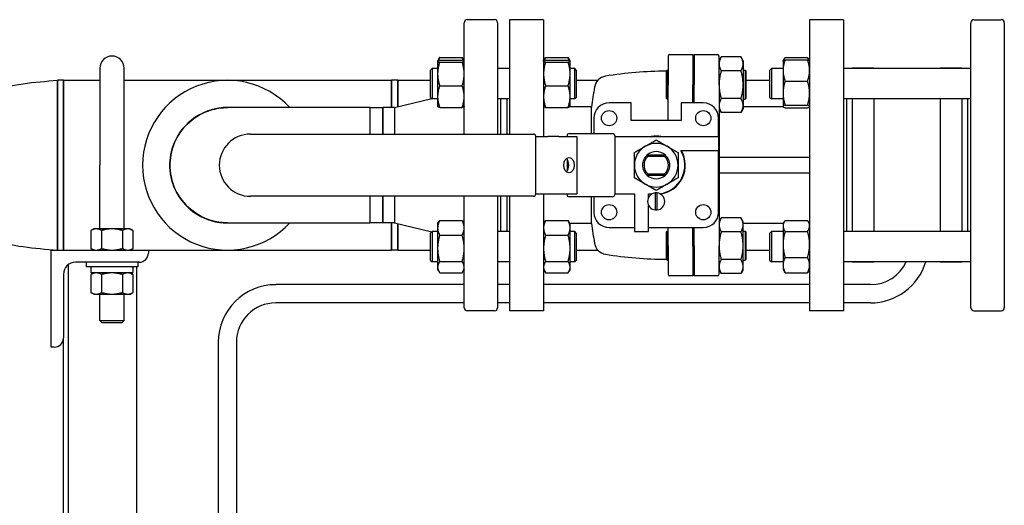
# Paper-space layout 'SHEET_1' of a CAD drawing. Header units: inches. Extents: x 4 to 540, y 12 to 340.
# Tile 59 of 116: x 256 to 276, y 145 to 155. Entities that reach past the tile are written whole.
import ezdxf

# ---------------------------------------------------------------- set-up
doc = ezdxf.new("R2010")
doc.units = ezdxf.units.IN
doc.header["$LTSCALE"] = 16
doc.header["$MEASUREMENT"] = 0
doc.layers.get('0').update_dxf_attribs({"lineweight": 25})

psp = doc.layouts.new('SHEET_1')

# ---------------------------------------------------------------- linework, layer by layer
for p, q in [((265.229, 152.532), (265.229, 154.829)), ((265.854, 154.891), (265.292, 154.891)), ((265.917, 154.829), (265.917, 152.532)), ((266.164, 154.891), (266.164, 152.532)), ((266.864, 154.891), (266.164, 154.891)), ((266.864, 154.891), (266.864, 152.482)), ((272.344, 154.891), (272.344, 148.891)), ((273.044, 154.891), (272.344, 154.891)), ((273.044, 154.891), (273.044, 148.891)), ((275.667, 148.954), (275.667, 154.829)), ((275.729, 154.891), (276.292, 154.891)), ((276.354, 154.829), (276.354, 148.954)), ((269.429, 154.14), (269.429, 153.55)), ((269.461, 154.171), (269.939, 154.171)), ((269.939, 154.171), (269.939, 153.55)), ((269.969, 154.171), (270.448, 154.171)), ((269.969, 154.171), (269.969, 153.55)), ((270.479, 153.55), (270.479, 154.14)), ((264.682, 154.039), (264.683, 154.04)), ((264.682, 154.039), (264.682, 154.038)), ((264.682, 154.038), (264.682, 153.774)), ((264.683, 154.04), (264.712, 154.091)), ((264.724, 154.11), (265.187, 154.11)), ((264.724, 154.058), (265.187, 154.058)), ((264.724, 154.018), (265.187, 154.018)), ((265.229, 154.04), (265.2, 154.091)), ((265.229, 154.039), (265.229, 154.04)), ((266.864, 154.039), (266.865, 154.04)), ((266.865, 154.04), (266.894, 154.091)), ((266.906, 154.11), (267.369, 154.11)), ((266.906, 154.058), (267.369, 154.058)), ((266.906, 154.018), (267.369, 154.018)), ((267.41, 154.04), (267.381, 154.091)), ((267.411, 154.039), (267.41, 154.04)), ((267.411, 154.038), (267.411, 154.039)), ((267.411, 153.774), (267.411, 154.038)), ((269.969, 154.131), (269.939, 154.131)), ((270.479, 154.046), (270.524, 154.123)), ((270.931, 154.123), (270.524, 154.123)), ((270.975, 154.046), (270.931, 154.123)), ((270.975, 154.046), (270.975, 153.98)), ((270.975, 153.98), (270.975, 153.55)), ((271.797, 154.039), (271.799, 154.042)), ((271.797, 154.039), (271.797, 153.844)), ((271.799, 154.042), (271.824, 154.085)), ((271.839, 154.109), (272.302, 154.109)), ((271.839, 154.064), (272.302, 154.064)), ((272.343, 154.042), (272.318, 154.085)), ((272.344, 154.039), (272.343, 154.042)), ((257.724, 153.891), (257.724, 151.891)), ((258.224, 151.891), (258.224, 153.891)), ((264.536, 153.852), (264.567, 153.883)), ((264.536, 153.289), (264.536, 153.852)), ((264.567, 153.883), (264.567, 153.258)), ((264.682, 153.883), (264.567, 153.883)), ((264.682, 153.774), (264.682, 153.307)), ((266.164, 153.883), (265.917, 153.883)), ((267.505, 153.883), (267.411, 153.883)), ((267.411, 153.307), (267.411, 153.774)), ((267.505, 153.258), (267.505, 153.883)), ((267.536, 153.852), (267.505, 153.883)), ((267.536, 153.852), (267.536, 153.289)), ((269.389, 153.828), (269.409, 153.848)), ((269.389, 153.828), (269.389, 153.273)), ((269.409, 153.253), (269.409, 153.848)), ((269.409, 153.848), (269.429, 153.848)), ((270.931, 153.837), (270.524, 153.837)), ((270.975, 153.848), (271.015, 153.848)), ((271.015, 153.848), (271.015, 153.253)), ((271.035, 153.828), (271.015, 153.848)), ((271.035, 153.273), (271.035, 153.828)), ((271.526, 153.852), (271.557, 153.883)), ((271.526, 153.289), (271.526, 153.852)), ((271.557, 153.883), (271.557, 153.258)), ((271.797, 153.883), (271.557, 153.883)), ((271.797, 153.844), (271.797, 153.378)), ((275.667, 153.883), (273.044, 153.883)), ((273.229, 153.883), (273.229, 153.891)), ((273.667, 153.891), (273.229, 153.891)), ((273.667, 153.891), (273.667, 153.883)), ((275.042, 153.883), (275.042, 153.891)), ((275.479, 153.891), (275.042, 153.891)), ((275.479, 153.891), (275.479, 153.883)), ((256.849, 153.641), (256.849, 150.141)), ((256.849, 150.141), (256.849, 153.641)), ((256.974, 153.641), (256.849, 153.641)), ((256.974, 150.141), (256.974, 153.641)), ((256.974, 153.641), (257.724, 153.641)), ((256.974, 153.641), (256.974, 151.891)), ((258.224, 153.641), (260.354, 153.641)), ((260.354, 153.641), (263.734, 153.641)), ((263.734, 153.641), (263.734, 153.081)), ((263.734, 153.081), (263.734, 153.641)), ((263.859, 153.641), (263.734, 153.641)), ((263.859, 153.097), (263.859, 153.641)), ((263.859, 153.641), (264.536, 153.641)), ((263.859, 153.641), (263.859, 153.097)), ((264.724, 153.53), (265.187, 153.53)), ((266.906, 153.53), (267.369, 153.53)), ((267.536, 153.641), (267.983, 153.641)), ((269.429, 152.816), (269.429, 153.55)), ((269.939, 153.175), (269.939, 153.55)), ((269.969, 153.175), (269.969, 153.55)), ((270.479, 153.55), (270.479, 150.232)), ((270.975, 153.55), (270.975, 153.121)), ((271.035, 153.641), (271.526, 153.641)), ((271.839, 153.625), (272.302, 153.625)), ((271.797, 153.378), (271.797, 153.104)), ((263.792, 153.081), (264.562, 153.264)), ((264.536, 153.289), (264.567, 153.258)), ((264.682, 153.258), (264.567, 153.258)), ((264.682, 153.307), (264.682, 153.102)), ((266.164, 153.258), (265.917, 153.258)), ((265.979, 153.258), (265.979, 152.532)), ((266.104, 153.258), (266.104, 152.532)), ((267.411, 153.102), (267.411, 153.307)), ((267.505, 153.258), (267.411, 153.258)), ((267.536, 153.289), (267.505, 153.258)), ((268.671, 153.175), (268.214, 153.175)), ((268.671, 152.816), (268.671, 153.175)), ((269.389, 153.273), (269.409, 153.253)), ((269.409, 153.253), (269.429, 153.253)), ((270.154, 153.175), (269.698, 153.175)), ((269.698, 153.175), (269.698, 152.816)), ((270.931, 153.264), (270.524, 153.264)), ((270.975, 153.253), (271.015, 153.253)), ((271.035, 153.273), (271.015, 153.253)), ((271.526, 153.289), (271.557, 153.258)), ((271.797, 153.258), (271.557, 153.258)), ((271.839, 153.131), (272.302, 153.131)), ((275.667, 153.258), (273.044, 153.258)), ((273.104, 153.258), (273.104, 150.524)), ((273.229, 150.524), (273.229, 153.258)), ((273.667, 153.258), (273.667, 150.524)), ((275.042, 150.524), (275.042, 153.258)), ((275.479, 153.258), (275.479, 150.524)), ((275.604, 150.524), (275.604, 153.258)), ((263.284, 153.079), (260.355, 153.079)), ((263.284, 153.079), (263.55, 153.081)), ((263.55, 153.081), (263.55, 152.532)), ((263.792, 153.081), (263.55, 153.081)), ((263.55, 152.532), (263.55, 153.081)), ((263.792, 153.081), (263.792, 152.532)), ((264.682, 153.102), (264.683, 153.1)), ((264.724, 153.083), (265.187, 153.083)), ((265.229, 153.102), (265.229, 153.1)), ((266.864, 153.102), (266.865, 153.1)), ((266.906, 153.083), (267.369, 153.083)), ((267.852, 153.091), (267.396, 153.091)), ((267.41, 153.1), (267.405, 153.091)), ((267.411, 153.102), (267.41, 153.1)), ((267.852, 152.542), (267.852, 153.091)), ((270.479, 153.055), (270.524, 152.978)), ((270.931, 152.978), (270.524, 152.978)), ((270.975, 153.055), (270.931, 152.978)), ((270.975, 153.121), (270.975, 153.055)), ((271.808, 153.091), (270.975, 153.091)), ((271.797, 153.104), (271.797, 153.102)), ((271.797, 153.102), (271.799, 153.099)), ((271.799, 153.099), (271.804, 153.091)), ((271.839, 153.077), (272.302, 153.077)), ((272.344, 153.102), (272.343, 153.099)), ((267.9, 152.861), (267.9, 152.542)), ((269.698, 152.816), (268.671, 152.816)), ((270.468, 152.482), (270.468, 152.861)), ((260.825, 152.532), (266.654, 152.532)), ((267.392, 152.542), (267.594, 152.542)), ((267.594, 152.542), (268.287, 152.542)), ((266.704, 152.482), (266.954, 152.482)), ((266.704, 151.3), (266.704, 152.482)), ((267.178, 152.482), (266.954, 152.482)), ((267.178, 152.482), (267.552, 152.482)), ((267.347, 152.497), (267.347, 152.482)), ((267.552, 152.482), (267.552, 151.3)), ((268.332, 152.497), (268.332, 151.285)), ((268.332, 152.482), (270.468, 152.482)), ((270.468, 152.482), (270.468, 152.19)), ((270.468, 152.19), (269.694, 152.19)), ((270.468, 150.921), (270.468, 152.19)), ((267.347, 152.009), (267.347, 151.773)), ((268.998, 152.102), (269.37, 152.102)), ((269.359, 152.072), (269.01, 152.072)), ((272.344, 152.047), (270.479, 152.047)), ((256.974, 151.891), (256.974, 150.141)), ((257.724, 150.579), (257.724, 151.891)), ((258.224, 150.579), (258.224, 151.891)), ((269.01, 151.71), (269.359, 151.71)), ((270.479, 151.735), (272.344, 151.735)), ((269.37, 151.68), (268.998, 151.68)), ((266.704, 151.3), (266.954, 151.3)), ((266.864, 151.3), (266.864, 148.891)), ((266.954, 151.3), (267.178, 151.3)), ((267.178, 151.3), (267.552, 151.3)), ((267.347, 151.3), (267.347, 151.285)), ((268.332, 151.3), (268.736, 151.3)), ((268.736, 151.3), (268.736, 150.526)), ((269.028, 151.226), (269.028, 151.3)), ((269.028, 151.3), (269.103, 151.3)), ((269.164, 151.319), (269.164, 150.969)), ((269.204, 150.969), (269.204, 151.319)), ((266.654, 151.25), (260.825, 151.25)), ((263.55, 151.25), (263.55, 150.701)), ((263.55, 150.701), (263.55, 151.25)), ((263.792, 151.25), (263.792, 150.701)), ((265.229, 148.954), (265.229, 151.25)), ((265.917, 151.25), (265.917, 148.954)), ((265.979, 151.25), (265.979, 150.524)), ((266.104, 151.25), (266.104, 150.524)), ((266.164, 151.25), (266.164, 148.891)), ((267.594, 151.24), (267.392, 151.24)), ((268.287, 151.24), (267.594, 151.24)), ((267.852, 150.691), (267.852, 151.24)), ((267.9, 151.24), (267.9, 150.921)), ((269.028, 150.526), (269.028, 151.063)), ((260.355, 150.704), (263.284, 150.704)), ((263.55, 150.701), (263.284, 150.704)), ((263.792, 150.701), (263.55, 150.701)), ((263.734, 150.701), (263.734, 150.141)), ((263.734, 150.141), (263.734, 150.701)), ((263.792, 150.701), (264.562, 150.518)), ((264.682, 150.68), (264.712, 150.732)), ((264.724, 150.751), (265.187, 150.751)), ((265.229, 150.68), (265.2, 150.732)), ((266.864, 150.68), (266.894, 150.732)), ((266.906, 150.751), (267.369, 150.751)), ((267.411, 150.68), (267.381, 150.732)), ((267.852, 150.691), (267.405, 150.691)), ((270.479, 150.727), (270.524, 150.804)), ((270.931, 150.804), (270.524, 150.804)), ((270.975, 150.727), (270.931, 150.804)), ((270.975, 150.661), (270.975, 150.727)), ((271.804, 150.691), (270.975, 150.691)), ((271.797, 150.68), (271.824, 150.726)), ((271.839, 150.75), (272.302, 150.75)), ((272.344, 150.68), (272.318, 150.726)), ((257.599, 150.579), (257.541, 150.545)), ((257.541, 150.545), (257.541, 150.175)), ((257.65, 150.579), (257.599, 150.579)), ((257.974, 150.579), (257.65, 150.579)), ((257.758, 150.545), (257.758, 150.175)), ((258.299, 150.579), (257.974, 150.579)), ((258.191, 150.545), (258.191, 150.175)), ((258.349, 150.579), (258.299, 150.579)), ((258.349, 150.579), (258.407, 150.545)), ((258.407, 150.545), (258.407, 150.175)), ((263.859, 150.141), (263.859, 150.685)), ((263.859, 150.685), (263.859, 150.141)), ((264.536, 150.493), (264.567, 150.524)), ((264.536, 149.93), (264.536, 150.493)), ((264.567, 150.524), (264.567, 149.899)), ((264.682, 150.524), (264.567, 150.524)), ((264.682, 150.68), (264.682, 150.599)), ((264.682, 150.599), (264.682, 150.177)), ((266.164, 150.524), (265.917, 150.524)), ((267.411, 150.599), (267.411, 150.68)), ((267.411, 150.177), (267.411, 150.599)), ((267.505, 150.524), (267.411, 150.524)), ((267.505, 149.899), (267.505, 150.524)), ((267.536, 150.493), (267.505, 150.524)), ((267.536, 150.493), (267.536, 149.93)), ((268.214, 150.607), (268.736, 150.607)), ((268.736, 150.526), (269.028, 150.526)), ((269.028, 150.607), (270.154, 150.607)), ((269.389, 150.509), (269.409, 150.529)), ((269.389, 150.509), (269.389, 149.954)), ((269.409, 149.934), (269.409, 150.529)), ((269.409, 150.529), (269.429, 150.529)), ((269.429, 150.232), (269.429, 150.607)), ((269.939, 150.232), (269.939, 150.607)), ((269.969, 150.232), (269.969, 150.607)), ((270.931, 150.518), (270.524, 150.518)), ((270.975, 150.232), (270.975, 150.661)), ((270.975, 150.529), (271.015, 150.529)), ((271.015, 150.529), (271.015, 149.934)), ((271.035, 150.509), (271.015, 150.529)), ((271.035, 149.954), (271.035, 150.509)), ((271.526, 150.493), (271.557, 150.524)), ((271.526, 149.93), (271.526, 150.493)), ((271.557, 150.524), (271.557, 149.899)), ((271.797, 150.524), (271.557, 150.524)), ((271.797, 150.68), (271.797, 150.639)), ((271.797, 150.639), (271.797, 150.259)), ((271.839, 150.528), (272.302, 150.528)), ((275.667, 150.524), (273.044, 150.524)), ((264.724, 150.447), (265.187, 150.447)), ((266.906, 150.447), (267.369, 150.447)), ((256.724, 148.141), (256.724, 150.141)), ((256.724, 150.141), (258.724, 150.141)), ((257.599, 150.141), (257.541, 150.175)), ((258.349, 150.141), (258.407, 150.175)), ((258.724, 150.141), (260.354, 150.141)), ((258.724, 150.141), (258.724, 150.081)), ((260.354, 150.141), (263.734, 150.141)), ((263.859, 150.141), (263.734, 150.141)), ((263.859, 150.141), (264.536, 150.141)), ((264.682, 150.177), (264.682, 149.789)), ((267.411, 149.789), (267.411, 150.177)), ((267.536, 150.141), (267.983, 150.141)), ((269.429, 150.232), (269.429, 149.642)), ((269.939, 150.232), (269.939, 149.611)), ((269.969, 150.232), (269.969, 149.611)), ((270.479, 149.642), (270.479, 150.232)), ((270.975, 149.802), (270.975, 150.232)), ((271.035, 150.141), (271.526, 150.141)), ((271.797, 150.259), (271.797, 149.831)), ((258.534, 149.891), (257.224, 149.891)), ((257.443, 149.891), (257.443, 149.796)), ((258.505, 149.891), (258.505, 149.796)), ((264.536, 149.93), (264.567, 149.899)), ((264.682, 149.899), (264.567, 149.899)), ((264.724, 149.907), (265.187, 149.907)), ((266.164, 149.899), (265.917, 149.899)), ((266.906, 149.907), (267.369, 149.907)), ((267.505, 149.899), (267.411, 149.899)), ((267.536, 149.93), (267.505, 149.899)), ((269.389, 149.954), (269.409, 149.934)), ((269.409, 149.934), (269.429, 149.934)), ((270.931, 149.946), (270.524, 149.946)), ((270.975, 149.934), (271.015, 149.934)), ((271.035, 149.954), (271.015, 149.934)), ((271.526, 149.93), (271.557, 149.899)), ((271.797, 149.899), (271.557, 149.899)), ((271.839, 149.989), (272.302, 149.989)), ((275.667, 149.899), (273.044, 149.899)), ((273.229, 149.891), (273.229, 149.899)), ((273.667, 149.891), (273.229, 149.891)), ((273.667, 149.899), (273.667, 149.891)), ((275.042, 149.891), (275.042, 149.899)), ((275.479, 149.891), (275.042, 149.891)), ((275.479, 149.899), (275.479, 149.891)), ((257.072, 149.84), (257.072, 136.621)), ((258.505, 149.796), (257.443, 149.796)), ((257.54, 149.782), (257.54, 149.685)), ((258.407, 149.782), (258.407, 149.685)), ((258.487, 137.376), (258.487, 149.796)), ((264.682, 149.789), (264.682, 149.743)), ((264.682, 149.743), (264.712, 149.691)), ((265.229, 149.743), (265.2, 149.691)), ((266.864, 149.743), (266.894, 149.691)), ((267.411, 149.743), (267.381, 149.691)), ((267.411, 149.743), (267.411, 149.789)), ((270.479, 149.736), (270.524, 149.659)), ((270.975, 149.736), (270.931, 149.659)), ((270.975, 149.736), (270.975, 149.802)), ((271.797, 149.831), (271.797, 149.743)), ((271.797, 149.743), (271.824, 149.698)), ((272.344, 149.743), (272.318, 149.698)), ((256.974, 149.641), (256.974, 148.331)), ((257.599, 149.671), (257.541, 149.638)), ((257.541, 149.638), (257.541, 149.267)), ((258.392, 149.671), (257.554, 149.671)), ((257.758, 149.638), (257.758, 149.267)), ((258.191, 149.638), (258.191, 149.267)), ((258.349, 149.671), (258.407, 149.638)), ((258.407, 149.638), (258.407, 149.267)), ((264.724, 149.672), (265.187, 149.672)), ((266.906, 149.672), (267.369, 149.672)), ((269.939, 149.611), (269.461, 149.611)), ((269.969, 149.651), (269.939, 149.651)), ((270.448, 149.611), (269.969, 149.611)), ((270.931, 149.659), (270.524, 149.659)), ((271.839, 149.673), (272.302, 149.673)), ((265.229, 149.429), (261.349, 149.429)), ((266.164, 149.429), (265.917, 149.429)), ((272.344, 149.429), (266.864, 149.429)), ((273.599, 149.429), (273.044, 149.429)), ((257.599, 149.234), (257.541, 149.267)), ((257.599, 149.234), (257.65, 149.234)), ((257.65, 149.234), (257.974, 149.234)), ((257.724, 148.691), (257.724, 149.234)), ((257.974, 149.234), (258.299, 149.234)), ((258.224, 148.691), (258.224, 149.234)), ((258.299, 149.234), (258.349, 149.234)), ((258.349, 149.234), (258.407, 149.267)), ((265.229, 149.054), (261.349, 149.054)), ((265.854, 148.891), (265.292, 148.891)), ((266.164, 149.054), (265.917, 149.054)), ((266.864, 148.891), (266.164, 148.891)), ((272.344, 149.054), (266.864, 149.054)), ((273.044, 148.891), (272.344, 148.891)), ((273.599, 149.054), (273.044, 149.054)), ((275.729, 148.891), (276.292, 148.891)), ((257.724, 148.691), (258.224, 148.691)), ((257.774, 148.641), (257.724, 148.691)), ((258.174, 148.641), (258.224, 148.691)), ((258.174, 148.641), (257.774, 148.641)), ((256.974, 136.621), (256.974, 148.331)), ((256.784, 148.141), (256.724, 148.141)), ((260.162, 148.241), (260.162, 137.211)), ((260.537, 148.241), (260.537, 137.211))]:
    psp.add_line(p, q)
for centre in [(268.214, 152.861), (270.154, 152.861), (268.214, 150.921), (270.154, 150.921)]:
    psp.add_circle(centre, 0.157)
for centre, radius, start, end in [((265.292, 154.829), 0.0625, 90, 180), ((265.854, 154.829), 0.0625, 0, 90), ((275.729, 154.829), 0.0625, 90, 180), ((276.292, 154.829), 0.0625, 0, 90), ((257.974, 153.891), 0.25, 0, 180), ((269.461, 154.14), 0.0313, 90, 180), ((270.448, 154.14), 0.0313, 0, 90), ((269.429, 145.749), 8.08, 90.2754, 99.1742), ((260.354, 151.891), 1.75, 42.7321, 317.2679), ((260.354, 151.891), 1.75, 42.7321, 317.2679), ((268.185, 153.454), 0.276, 99.1742, 170.2114), ((277.242, 151.891), 9.466, 170.2114, 172.7173), ((268.214, 152.861), 0.314, 90, 180), ((270.154, 152.861), 0.314, 0, 90), ((260.354, 151.891), 1.19, 86.2854, 273.7146), ((260.354, 151.891), 1.19, 86.2854, 269.954), ((260.825, 151.891), 0.641, 90, 270), ((266.654, 152.482), 0.05, 0, 90), ((267.392, 152.497), 0.045, 90, 180), ((268.287, 152.497), 0.045, 0, 90), ((269.184, 151.891), 0.45, 60, 120), ((269.184, 151.891), 0.6, 80.0658, 99.9342), ((269.184, 151.891), 0.45, 120, 180), ((269.184, 151.891), 0.281, 48.5904, 131.4096), ((269.184, 151.891), 0.591, 277.0393, 30.3718), ((269.184, 151.891), 0.6, 278.2987, 29.8696), ((269.184, 151.891), 0.45, 0, 60), ((269.184, 151.891), 0.281, 131.4096, 228.5904), ((269.184, 151.891), 0.251, 133.9332, 226.0668), ((269.184, 151.891), 0.251, 313.9332, 46.0668), ((269.184, 151.891), 0.281, 311.4096, 48.5904), ((269.184, 151.891), 0.45, 180, 240), ((269.184, 151.891), 0.45, 300, 0), ((269.184, 151.891), 0.45, 240, 300), ((269.184, 151.891), 0.281, 228.5904, 311.4096), ((266.654, 151.3), 0.05, 270, 0), ((269.184, 151.144), 0.176, 96.5157, 263.4843), ((269.184, 151.891), 0.6, 260.0658, 261.7013), ((269.184, 151.144), 0.176, 83.4843, 96.5157), ((269.184, 151.144), 0.176, 276.5157, 83.4843), ((267.392, 151.285), 0.045, 180, 270), ((268.287, 151.285), 0.045, 270, 0), ((268.214, 150.921), 0.314, 180, 270), ((269.184, 151.144), 0.176, 263.4843, 276.5157), ((270.154, 150.921), 0.314, 270, 0), ((260.354, 151.891), 1.19, 269.954, 270), ((260.354, 151.891), 1.19, 270, 273.7146), ((277.242, 151.891), 9.466, 187.2827, 189.7886), ((268.185, 150.328), 0.276, 189.7886, 260.8258), ((257.224, 149.641), 0.25, 90, 180), ((258.534, 150.081), 0.19, 270, 0), ((269.429, 158.033), 8.08, 260.8258, 269.7246), ((273.599, 150.241), 1.188, 270, 343.2679), ((273.599, 150.241), 0.812, 270, 335.1166), ((257.554, 149.782), 0.0143, 90, 180), ((257.554, 149.685), 0.0143, 180, 270), ((269.461, 149.642), 0.0313, 180, 270), ((270.448, 149.642), 0.0313, 270, 0), ((261.349, 148.241), 1.187, 90, 180), ((261.349, 148.241), 0.812, 90, 180), ((265.292, 148.954), 0.0625, 180, 270), ((265.854, 148.954), 0.0625, 270, 0), ((275.729, 148.954), 0.0625, 180, 270), ((276.292, 148.954), 0.0625, 270, 0), ((256.784, 148.331), 0.19, 270, 0)]:
    psp.add_arc(centre, radius, start, end)
psp.add_ellipse((267.388, 151.891), major_axis=(0, 0.156), ratio=0.695755)
psp.add_ellipse((267.276, 151.891), major_axis=(0, 0.156), ratio=0.695755, start_param=3.683022, end_param=5.741756)
for points, weights in [([(264.724, 154.058), (264.682, 154.047), (264.682, 154.038)], [1.10906450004, 1.0930923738, 1]), ([(264.682, 154.038), (264.682, 154.029), (264.724, 154.018)], [1, 1.0930923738, 1.10906450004]), ([(264.724, 154.018), (264.682, 153.887), (264.682, 153.774)], [1.10906450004, 1.0930923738, 1]), ([(264.724, 154.11), (264.708, 154.079), (264.699, 154.05)], [1.10906450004, 1.10287137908, 1.08508348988]), ([(264.712, 154.091), (264.718, 154.1), (264.724, 154.11)], [1.10204957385, 1.10652886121, 1.10906450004]), ([(265.187, 154.11), (265.194, 154.1), (265.2, 154.091)], [1.10906450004, 1.10652886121, 1.10204957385]), ([(265.213, 154.05), (265.204, 154.079), (265.187, 154.11)], [1.08508348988, 1.10287137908, 1.10906450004]), ([(265.229, 154.038), (265.229, 154.047), (265.187, 154.058)], [1, 1.0930923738, 1.10906450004]), ([(265.187, 154.018), (265.229, 154.029), (265.229, 154.038)], [1.10906450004, 1.0930923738, 1]), ([(265.229, 153.774), (265.229, 153.887), (265.187, 154.018)], [1, 1.0930923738, 1.10906450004]), ([(266.906, 154.058), (266.864, 154.047), (266.864, 154.038)], [1.10906450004, 1.0930923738, 1]), ([(266.864, 154.038), (266.864, 154.029), (266.906, 154.018)], [1, 1.0930923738, 1.10906450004]), ([(266.906, 154.018), (266.864, 153.887), (266.864, 153.774)], [1.10906450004, 1.0930923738, 1]), ([(266.906, 154.11), (266.89, 154.079), (266.88, 154.05)], [1.10906450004, 1.10287137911, 1.08508349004]), ([(266.894, 154.091), (266.9, 154.1), (266.906, 154.11)], [1.10204957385, 1.10652886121, 1.10906450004]), ([(267.369, 154.11), (267.376, 154.1), (267.381, 154.091)], [1.10906450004, 1.10652886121, 1.10204957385]), ([(267.395, 154.05), (267.385, 154.079), (267.369, 154.11)], [1.08508349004, 1.10287137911, 1.10906450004]), ([(267.411, 154.038), (267.411, 154.047), (267.369, 154.058)], [1, 1.0930923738, 1.10906450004]), ([(267.369, 154.018), (267.411, 154.029), (267.411, 154.038)], [1.10906450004, 1.0930923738, 1]), ([(267.411, 153.774), (267.411, 153.887), (267.369, 154.018)], [1, 1.0930923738, 1.10906450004]), ([(270.524, 154.123), (270.479, 154.046), (270.479, 153.98)], [1.79590111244, 1.93481454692, 1.93481454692]), ([(270.479, 153.98), (270.479, 153.913), (270.524, 153.837)], [1.93481454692, 1.93481454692, 1.79590111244]), ([(270.975, 153.98), (270.975, 154.046), (270.931, 154.123)], [1.93481454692, 1.93481454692, 1.79590111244]), ([(270.931, 153.837), (270.975, 153.913), (270.975, 153.98)], [1.79590111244, 1.93481454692, 1.93481454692]), ([(271.839, 154.064), (271.797, 153.946), (271.797, 153.844)], [1.10906450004, 1.0930923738, 1]), ([(271.799, 154.042), (271.805, 154.052), (271.839, 154.064)], [1.03012463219, 1.09587787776, 1.10906450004]), ([(271.839, 154.109), (271.817, 154.078), (271.807, 154.049)], [1.10906450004, 1.10058521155, 1.07037081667]), ([(272.335, 154.049), (272.325, 154.078), (272.302, 154.109)], [1.07037081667, 1.10058521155, 1.10906450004]), ([(272.302, 154.064), (272.337, 154.052), (272.343, 154.042)], [1.10906450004, 1.09587787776, 1.03012463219]), ([(272.344, 153.844), (272.344, 153.946), (272.302, 154.064)], [1, 1.0930923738, 1.10906450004]), ([(264.682, 153.774), (264.682, 153.661), (264.724, 153.53)], [1, 1.0930923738, 1.10906450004]), ([(265.187, 153.53), (265.229, 153.661), (265.229, 153.774)], [1.10906450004, 1.0930923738, 1]), ([(266.864, 153.774), (266.864, 153.661), (266.906, 153.53)], [1, 1.0930923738, 1.10906450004]), ([(267.369, 153.53), (267.411, 153.661), (267.411, 153.774)], [1.10906450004, 1.0930923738, 1]), ([(270.524, 153.837), (270.479, 153.683), (270.479, 153.55)], [1.79590111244, 1.93481454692, 1.93481454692]), ([(270.975, 153.55), (270.975, 153.683), (270.931, 153.837)], [1.93481454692, 1.93481454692, 1.79590111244]), ([(271.797, 153.844), (271.797, 153.742), (271.839, 153.625)], [1, 1.0930923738, 1.10906450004]), ([(272.302, 153.625), (272.344, 153.742), (272.344, 153.844)], [1.10906450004, 1.0930923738, 1]), ([(264.724, 153.53), (264.682, 153.41), (264.682, 153.307)], [1.10906450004, 1.0930923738, 1]), ([(265.229, 153.307), (265.229, 153.41), (265.187, 153.53)], [1, 1.0930923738, 1.10906450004]), ([(266.906, 153.53), (266.864, 153.41), (266.864, 153.307)], [1.10906450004, 1.0930923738, 1]), ([(267.411, 153.307), (267.411, 153.41), (267.369, 153.53)], [1, 1.0930923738, 1.10906450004]), ([(270.479, 153.55), (270.479, 153.418), (270.524, 153.264)], [1.93481454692, 1.93481454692, 1.79590111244]), ([(270.931, 153.264), (270.975, 153.418), (270.975, 153.55)], [1.79590111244, 1.93481454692, 1.93481454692]), ([(271.839, 153.625), (271.797, 153.492), (271.797, 153.378)], [1.10906450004, 1.0930923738, 1]), ([(272.344, 153.378), (272.344, 153.492), (272.302, 153.625)], [1, 1.0930923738, 1.10906450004]), ([(271.797, 153.378), (271.797, 153.263), (271.839, 153.131)], [1, 1.0930923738, 1.10906450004]), ([(272.302, 153.131), (272.344, 153.263), (272.344, 153.378)], [1.10906450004, 1.0930923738, 1]), ([(264.682, 153.307), (264.682, 153.203), (264.724, 153.083)], [1, 1.0930923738, 1.10906450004]), ([(265.187, 153.083), (265.229, 153.203), (265.229, 153.307)], [1.10906450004, 1.0930923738, 1]), ([(266.864, 153.307), (266.864, 153.203), (266.906, 153.083)], [1, 1.0930923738, 1.10906450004]), ([(267.369, 153.083), (267.411, 153.203), (267.411, 153.307)], [1.10906450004, 1.0930923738, 1]), ([(270.524, 153.264), (270.479, 153.188), (270.479, 153.121)], [1.79590111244, 1.93481454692, 1.93481454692]), ([(270.975, 153.121), (270.975, 153.188), (270.931, 153.264)], [1.93481454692, 1.93481454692, 1.79590111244]), ([(271.839, 153.131), (271.797, 153.117), (271.797, 153.104)], [1.10906450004, 1.0930923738, 1]), ([(272.344, 153.104), (272.344, 153.117), (272.302, 153.131)], [1, 1.0930923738, 1.10906450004]), ([(264.724, 153.083), (264.688, 153.092), (264.683, 153.1)], [1.10906450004, 1.09514372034, 1.0226401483]), ([(265.229, 153.1), (265.224, 153.092), (265.187, 153.083)], [1.0226401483, 1.09514372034, 1.10906450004]), ([(266.906, 153.083), (266.87, 153.092), (266.865, 153.1)], [1.10906450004, 1.09514372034, 1.0226401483]), ([(267.41, 153.1), (267.406, 153.092), (267.369, 153.083)], [1.0226401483, 1.09514372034, 1.10906450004]), ([(267.401, 153.091), (267.401, 153.092), (267.402, 153.094)], [1.07289364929, 1.07165176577, 1.07037081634]), ([(270.479, 153.121), (270.479, 153.055), (270.524, 152.978)], [1.93481454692, 1.93481454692, 1.79590111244]), ([(270.931, 152.978), (270.975, 153.055), (270.975, 153.121)], [1.79590111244, 1.93481454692, 1.93481454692]), ([(271.797, 153.104), (271.797, 153.091), (271.839, 153.077)], [1, 1.0930923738, 1.10906450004]), ([(272.302, 153.077), (272.344, 153.091), (272.344, 153.104)], [1.10906450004, 1.0930923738, 1]), ([(268.959, 152.281), (269.064, 152.341), (269.184, 152.411)], [1.56199290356, 1.56199290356, 1.44984685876]), ([(269.184, 152.411), (269.305, 152.341), (269.409, 152.281)], [1.44984685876, 1.56199290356, 1.56199290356]), ([(268.734, 152.151), (268.855, 152.22), (268.959, 152.281)], [1.44984685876, 1.56199290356, 1.56199290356]), ([(268.734, 151.891), (268.734, 152.012), (268.734, 152.151)], [1.56199290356, 1.56199290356, 1.44984685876]), ([(269.409, 152.281), (269.514, 152.22), (269.634, 152.151)], [1.56199290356, 1.56199290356, 1.44984685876]), ([(269.634, 152.151), (269.634, 152.012), (269.634, 151.891)], [1.44984685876, 1.56199290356, 1.56199290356]), ([(268.734, 151.631), (268.734, 151.77), (268.734, 151.891)], [1.44984685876, 1.56199290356, 1.56199290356]), ([(269.634, 151.891), (269.634, 151.77), (269.634, 151.631)], [1.56199290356, 1.56199290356, 1.44984685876]), ([(268.959, 151.501), (268.855, 151.562), (268.734, 151.631)], [1.56199290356, 1.56199290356, 1.44984685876]), ([(269.184, 151.371), (269.064, 151.441), (268.959, 151.501)], [1.44984685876, 1.56199290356, 1.56199290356]), ([(269.409, 151.501), (269.305, 151.441), (269.184, 151.371)], [1.56199290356, 1.56199290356, 1.44984685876]), ([(269.634, 151.631), (269.514, 151.562), (269.409, 151.501)], [1.44984685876, 1.56199290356, 1.56199290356]), ([(264.724, 150.751), (264.682, 150.67), (264.682, 150.599)], [1.10906450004, 1.0930923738, 1]), ([(264.712, 150.732), (264.718, 150.742), (264.724, 150.751)], [1.10204957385, 1.10652886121, 1.10906450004]), ([(265.187, 150.751), (265.194, 150.742), (265.2, 150.732)], [1.10906450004, 1.10652886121, 1.10204957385]), ([(265.229, 150.599), (265.229, 150.67), (265.187, 150.751)], [1, 1.0930923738, 1.10906450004]), ([(266.906, 150.751), (266.864, 150.67), (266.864, 150.599)], [1.10906450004, 1.0930923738, 1]), ([(266.894, 150.732), (266.9, 150.742), (266.906, 150.751)], [1.10204957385, 1.10652886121, 1.10906450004]), ([(267.369, 150.751), (267.376, 150.742), (267.381, 150.732)], [1.10906450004, 1.10652886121, 1.10204957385]), ([(267.411, 150.599), (267.411, 150.67), (267.369, 150.751)], [1, 1.0930923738, 1.10906450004]), ([(270.524, 150.804), (270.479, 150.727), (270.479, 150.661)], [1.79590111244, 1.93481454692, 1.93481454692]), ([(270.975, 150.661), (270.975, 150.727), (270.931, 150.804)], [1.93481454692, 1.93481454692, 1.79590111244]), ([(271.839, 150.75), (271.797, 150.691), (271.797, 150.639)], [1.10906450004, 1.0930923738, 1]), ([(272.344, 150.639), (272.344, 150.691), (272.302, 150.75)], [1, 1.0930923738, 1.10906450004]), ([(257.65, 150.579), (257.599, 150.579), (257.541, 150.545)], [1, 1.0930923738, 1.10906450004]), ([(257.758, 150.545), (257.7, 150.579), (257.65, 150.579)], [1.10906450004, 1.0930923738, 1]), ([(257.974, 150.579), (257.874, 150.579), (257.758, 150.545)], [1, 1.0930923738, 1.10906450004]), ([(258.191, 150.545), (258.075, 150.579), (257.974, 150.579)], [1.10906450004, 1.0930923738, 1]), ([(258.299, 150.579), (258.249, 150.579), (258.191, 150.545)], [1, 1.0930923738, 1.10906450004]), ([(258.407, 150.545), (258.349, 150.579), (258.299, 150.579)], [1.10906450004, 1.0930923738, 1]), ([(264.682, 150.599), (264.682, 150.528), (264.724, 150.447)], [1, 1.0930923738, 1.10906450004]), ([(265.187, 150.447), (265.229, 150.528), (265.229, 150.599)], [1.10906450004, 1.0930923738, 1]), ([(266.864, 150.599), (266.864, 150.528), (266.906, 150.447)], [1, 1.0930923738, 1.10906450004]), ([(267.369, 150.447), (267.411, 150.528), (267.411, 150.599)], [1.10906450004, 1.0930923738, 1]), ([(270.479, 150.661), (270.479, 150.595), (270.524, 150.518)], [1.93481454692, 1.93481454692, 1.79590111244]), ([(270.524, 150.518), (270.479, 150.364), (270.479, 150.232)], [1.79590111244, 1.93481454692, 1.93481454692]), ([(270.931, 150.518), (270.975, 150.595), (270.975, 150.661)], [1.79590111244, 1.93481454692, 1.93481454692]), ([(270.975, 150.232), (270.975, 150.364), (270.931, 150.518)], [1.93481454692, 1.93481454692, 1.79590111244]), ([(271.797, 150.639), (271.797, 150.587), (271.839, 150.528)], [1, 1.0930923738, 1.10906450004]), ([(271.839, 150.528), (271.797, 150.384), (271.797, 150.259)], [1.10906450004, 1.0930923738, 1]), ([(272.302, 150.528), (272.344, 150.587), (272.344, 150.639)], [1.10906450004, 1.0930923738, 1]), ([(272.344, 150.259), (272.344, 150.384), (272.302, 150.528)], [1, 1.0930923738, 1.10906450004]), ([(264.724, 150.447), (264.682, 150.302), (264.682, 150.177)], [1.10906450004, 1.0930923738, 1]), ([(265.229, 150.177), (265.229, 150.302), (265.187, 150.447)], [1, 1.0930923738, 1.10906450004]), ([(266.906, 150.447), (266.864, 150.302), (266.864, 150.177)], [1.10906450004, 1.0930923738, 1]), ([(267.411, 150.177), (267.411, 150.302), (267.369, 150.447)], [1, 1.0930923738, 1.10906450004]), ([(257.541, 150.175), (257.599, 150.141), (257.65, 150.141)], [1.10906450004, 1.0930923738, 1]), ([(257.65, 150.141), (257.7, 150.141), (257.758, 150.175)], [1, 1.0930923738, 1.10906450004]), ([(257.758, 150.175), (257.874, 150.141), (257.974, 150.141)], [1.10906450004, 1.0930923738, 1]), ([(257.974, 150.141), (258.075, 150.141), (258.191, 150.175)], [1, 1.0930923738, 1.10906450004]), ([(258.191, 150.175), (258.249, 150.141), (258.299, 150.141)], [1.10906450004, 1.0930923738, 1]), ([(258.299, 150.141), (258.349, 150.141), (258.407, 150.175)], [1, 1.0930923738, 1.10906450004]), ([(264.682, 150.177), (264.682, 150.052), (264.724, 149.907)], [1, 1.0930923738, 1.10906450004]), ([(265.187, 149.907), (265.229, 150.052), (265.229, 150.177)], [1.10906450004, 1.0930923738, 1]), ([(266.864, 150.177), (266.864, 150.052), (266.906, 149.907)], [1, 1.0930923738, 1.10906450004]), ([(267.369, 149.907), (267.411, 150.052), (267.411, 150.177)], [1.10906450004, 1.0930923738, 1]), ([(270.479, 150.232), (270.479, 150.099), (270.524, 149.946)], [1.93481454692, 1.93481454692, 1.79590111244]), ([(270.931, 149.946), (270.975, 150.099), (270.975, 150.232)], [1.79590111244, 1.93481454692, 1.93481454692]), ([(271.797, 150.259), (271.797, 150.134), (271.839, 149.989)], [1, 1.0930923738, 1.10906450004]), ([(272.302, 149.989), (272.344, 150.134), (272.344, 150.259)], [1.10906450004, 1.0930923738, 1]), ([(264.724, 149.907), (264.682, 149.844), (264.682, 149.789)], [1.10906450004, 1.0930923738, 1]), ([(265.229, 149.789), (265.229, 149.844), (265.187, 149.907)], [1, 1.0930923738, 1.10906450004]), ([(266.906, 149.907), (266.864, 149.844), (266.864, 149.789)], [1.10906450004, 1.0930923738, 1]), ([(267.411, 149.789), (267.411, 149.844), (267.369, 149.907)], [1, 1.0930923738, 1.10906450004]), ([(270.524, 149.946), (270.479, 149.869), (270.479, 149.802)], [1.79590111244, 1.93481454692, 1.93481454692]), ([(270.975, 149.802), (270.975, 149.869), (270.931, 149.946)], [1.93481454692, 1.93481454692, 1.79590111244]), ([(271.839, 149.989), (271.797, 149.905), (271.797, 149.831)], [1.10906450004, 1.0930923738, 1]), ([(272.344, 149.831), (272.344, 149.905), (272.302, 149.989)], [1, 1.0930923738, 1.10906450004]), ([(264.682, 149.789), (264.682, 149.735), (264.724, 149.672)], [1, 1.0930923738, 1.10906450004]), ([(265.187, 149.672), (265.229, 149.735), (265.229, 149.789)], [1.10906450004, 1.0930923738, 1]), ([(266.864, 149.789), (266.864, 149.735), (266.906, 149.672)], [1, 1.0930923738, 1.10906450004]), ([(267.369, 149.672), (267.411, 149.735), (267.411, 149.789)], [1.10906450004, 1.0930923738, 1]), ([(270.479, 149.802), (270.479, 149.736), (270.524, 149.659)], [1.93481454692, 1.93481454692, 1.79590111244]), ([(270.931, 149.659), (270.975, 149.736), (270.975, 149.802)], [1.79590111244, 1.93481454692, 1.93481454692]), ([(271.797, 149.831), (271.797, 149.758), (271.839, 149.673)], [1, 1.0930923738, 1.10906450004]), ([(271.839, 149.673), (271.831, 149.686), (271.824, 149.698)], [1.10906450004, 1.10566372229, 1.09876671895]), ([(272.302, 149.673), (272.344, 149.758), (272.344, 149.831)], [1.10906450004, 1.0930923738, 1]), ([(272.318, 149.698), (272.311, 149.686), (272.302, 149.673)], [1.09876671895, 1.10566372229, 1.10906450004]), ([(257.65, 149.671), (257.599, 149.671), (257.541, 149.638)], [1, 1.0930923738, 1.10906450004]), ([(257.758, 149.638), (257.7, 149.671), (257.65, 149.671)], [1.10906450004, 1.0930923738, 1]), ([(257.974, 149.671), (257.874, 149.671), (257.758, 149.638)], [1, 1.0930923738, 1.10906450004]), ([(258.191, 149.638), (258.075, 149.671), (257.974, 149.671)], [1.10906450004, 1.0930923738, 1]), ([(258.299, 149.671), (258.249, 149.671), (258.191, 149.638)], [1, 1.0930923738, 1.10906450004]), ([(258.407, 149.638), (258.349, 149.671), (258.299, 149.671)], [1.10906450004, 1.0930923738, 1]), ([(257.541, 149.267), (257.599, 149.234), (257.65, 149.234)], [1.10906450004, 1.0930923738, 1]), ([(257.65, 149.234), (257.7, 149.234), (257.758, 149.267)], [1, 1.0930923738, 1.10906450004]), ([(257.758, 149.267), (257.874, 149.234), (257.974, 149.234)], [1.10906450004, 1.0930923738, 1]), ([(257.974, 149.234), (258.075, 149.234), (258.191, 149.267)], [1, 1.0930923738, 1.10906450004]), ([(258.191, 149.267), (258.249, 149.234), (258.299, 149.234)], [1.10906450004, 1.0930923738, 1]), ([(258.299, 149.234), (258.349, 149.234), (258.407, 149.267)], [1, 1.0930923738, 1.10906450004])]:
    psp.add_rational_spline(points, weights, degree=2)
for points, knots in [([(253.349, 153.081), (253.585, 153.1), (253.82, 153.124), (254.287, 153.199), (254.519, 153.245), (254.982, 153.344), (255.214, 153.396), (255.678, 153.492), (255.91, 153.536), (256.378, 153.604), (256.613, 153.623), (256.849, 153.641)], [0, 0, 0, 0, 1.801926, 1.801926, 3.603852, 3.603852, 5.405778, 5.405778, 7.207704, 7.207704, 9.00963, 9.00963, 9.00963, 9.00963]), ([(260.354, 150.704), (260.257, 150.704), (260.159, 150.716), (259.891, 150.784), (259.728, 150.867), (259.458, 151.094), (259.35, 151.235), (259.201, 151.557), (259.164, 151.738), (259.172, 152.085), (259.211, 152.25), (259.351, 152.544), (259.449, 152.675), (259.694, 152.892), (259.844, 152.976), (260.118, 153.061), (260.237, 153.079), (260.355, 153.079)], [-17.41445, -17.41445, -17.41445, -17.41445, -16.730073, -16.730073, -15.478877, -15.478877, -14.263079, -14.263079, -12.999422, -12.999422, -11.835144, -11.835144, -10.71695, -10.71695, -9.538954, -9.538954, -8.709642, -8.709642, -8.709642, -8.709642]), ([(260.355, 153.079), (260.237, 153.079), (260.118, 153.061), (259.844, 152.976), (259.694, 152.892), (259.449, 152.675), (259.351, 152.544), (259.211, 152.25), (259.172, 152.085), (259.164, 151.738), (259.201, 151.557), (259.35, 151.235), (259.458, 151.094), (259.728, 150.867), (259.891, 150.784), (260.159, 150.716), (260.257, 150.704), (260.354, 150.704)], [8.709642, 8.709642, 8.709642, 8.709642, 9.538954, 9.538954, 10.71695, 10.71695, 11.835144, 11.835144, 12.999422, 12.999422, 14.263079, 14.263079, 15.478877, 15.478877, 16.730073, 16.730073, 17.41445, 17.41445, 17.41445, 17.41445]), ([(263.284, 153.079), (263.284, 153.079), (263.284, 153.061), (263.283, 152.976), (263.283, 152.892), (263.283, 152.708), (263.283, 152.624), (263.283, 152.532)], [-8.704761, -8.704761, -8.704761, -8.704761, -7.875496, -7.875496, -6.6975, -6.6975, -5.930464, -5.930464, -5.930464, -5.930464]), ([(263.284, 153.079), (263.284, 153.079), (263.284, 153.061), (263.283, 152.976), (263.283, 152.892), (263.283, 152.708), (263.283, 152.624), (263.283, 152.532)], [-8.704761, -8.704761, -8.704761, -8.704761, -7.87551, -7.87551, -6.697511, -6.697511, -5.930464, -5.930464, -5.930464, -5.930464]), ([(263.283, 151.25), (263.283, 151.15), (263.283, 151.059), (263.283, 150.867), (263.283, 150.784), (263.284, 150.716), (263.284, 150.704), (263.284, 150.704)], [-2.772308, -2.772308, -2.772308, -2.772308, -1.935573, -1.935573, -0.684377, -0.684377, 0, 0, 0, 0]), ([(263.283, 151.25), (263.283, 151.15), (263.283, 151.059), (263.283, 150.867), (263.283, 150.784), (263.284, 150.716), (263.284, 150.704), (263.284, 150.704)], [-2.772308, -2.772308, -2.772308, -2.772308, -1.935577, -1.935577, -0.684378, -0.684378, 0, 0, 0, 0]), ([(253.349, 150.701), (253.585, 150.682), (253.82, 150.658), (254.287, 150.583), (254.519, 150.537), (254.982, 150.438), (255.214, 150.386), (255.678, 150.29), (255.91, 150.246), (256.378, 150.179), (256.613, 150.159), (256.849, 150.141)], [0, 0, 0, 0, 1.801926, 1.801926, 3.603852, 3.603852, 5.405778, 5.405778, 7.207704, 7.207704, 9.00963, 9.00963, 9.00963, 9.00963]), ([(258.407, 149.782), (258.407, 149.784), (258.406, 149.786), (258.405, 149.789), (258.404, 149.791), (258.401, 149.793), (258.4, 149.794), (258.396, 149.796), (258.394, 149.796), (258.392, 149.796)], [0.21497365, 0.21497365, 0.21497365, 0.21497365, 0.22835326, 0.22835326, 0.2417662, 0.2417662, 0.255221, 0.255221, 0.26871299, 0.26871299, 0.26871299, 0.26871299]), ([(258.392, 149.671), (258.394, 149.671), (258.396, 149.671), (258.4, 149.673), (258.401, 149.674), (258.404, 149.676), (258.405, 149.678), (258.406, 149.681), (258.407, 149.684), (258.407, 149.685)], [0.1612343, 0.1612343, 0.1612343, 0.1612343, 0.17472629, 0.17472629, 0.18818109, 0.18818109, 0.20159403, 0.20159403, 0.21497365, 0.21497365, 0.21497365, 0.21497365])]:
    psp.add_open_spline(points, degree=3, knots=knots)
for points in [[(269.01, 152.072), (269.006, 152.082), (269.002, 152.092), (268.998, 152.102)], [(269.359, 152.072), (269.363, 152.082), (269.367, 152.092), (269.37, 152.102)], [(268.998, 151.68), (269.002, 151.69), (269.006, 151.7), (269.01, 151.71)], [(269.37, 151.68), (269.367, 151.69), (269.363, 151.7), (269.359, 151.71)], [(260.355, 150.704), (260.355, 150.704), (260.355, 150.704), (260.354, 150.704)], [(260.354, 150.704), (260.355, 150.704), (260.355, 150.704), (260.355, 150.704)], [(263.284, 150.704), (263.284, 150.704), (263.284, 150.704), (263.284, 150.704)], [(263.284, 150.704), (263.284, 150.704), (263.284, 150.704), (263.284, 150.704)]]:
    psp.add_open_spline(points, degree=3)

doc.saveas('drawing.dxf')
